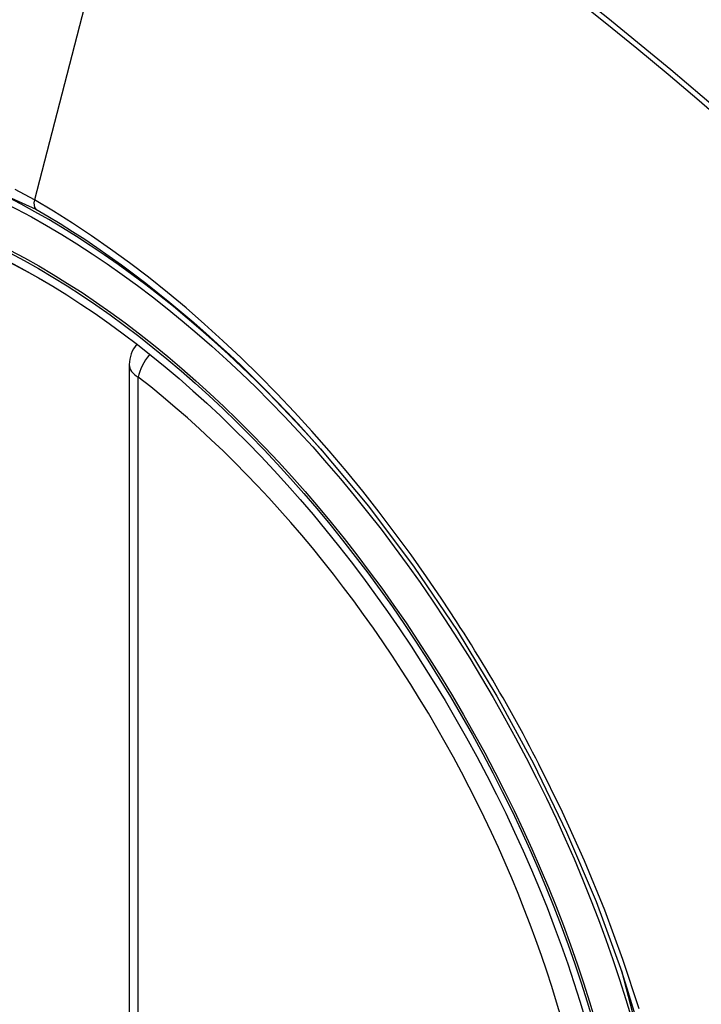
# Model space of a CAD drawing. Header units: inches. Extents: x 338.7 to 398.8, y 125.2 to 189.8.
# Tile 64 of 95: x 353.335 to 353.596, y 179.657 to 180.034. Entities that reach past the tile are written whole.
import ezdxf

# ---------------------------------------------------------------- set-up
doc = ezdxf.new("R2010")
doc.units = ezdxf.units.IN
doc.header["$MEASUREMENT"] = 0
doc.layers.add('Visible Edges(ANSI)', color=7, linetype='Continuous', lineweight=25)
doc.layers.add('Visible Tangent Edges(ANSI)', color=7, linetype='Continuous', lineweight=25)

msp = doc.modelspace()

# ---------------------------------------------------------------- linework, layer by layer
at = {"layer": 'Visible Edges(ANSI)'}
msp.add_line((353.3768616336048, 179.9021079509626), (353.3768616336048, 179.4168111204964), dxfattribs=at)
at = {"layer": 'Visible Edges(ANSI)', "flags": 128}
msp.add_lwpolyline([(353.4500490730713, 179.8699049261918), (353.4683981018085, 179.8478884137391), (353.4858972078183, 179.8245905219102), (353.5023561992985, 179.8002614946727), (353.5176133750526, 179.7751656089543), (353.5316250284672, 179.7494013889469), (353.5443111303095, 179.7231225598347), (353.5556047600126, 179.6964576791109), (353.5654443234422, 179.6695180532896)], dxfattribs=at)
at = {"layer": 'Visible Edges(ANSI)'}
msp.add_arc((353.3886726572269, 179.9021079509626), 0.0118110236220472, 138.6130451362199, 180, dxfattribs=at)
for centre, major_axis, ratio, start_param, end_param in [((353.4499181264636, 179.1731392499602), (-0.6483489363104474, 1.125876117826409), 0.5780931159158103, 5.163459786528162, 5.835981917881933), ((353.3451744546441, 179.6760920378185), (0.1571754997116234, -0.2729396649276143), 0.5780931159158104, 2.362013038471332, 7.062764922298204)]:
    msp.add_ellipse(centre, major_axis=major_axis, ratio=ratio, start_param=start_param, end_param=end_param, dxfattribs=at)
msp.add_ellipse((353.3416945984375, 179.6740881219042), major_axis=(-0.1596313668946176, 0.2772043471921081), ratio=0.5780931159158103, dxfattribs=at)
at = {"layer": 'Visible Tangent Edges(ANSI)'}
for p, q in [((353.3884654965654, 180.1509538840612), (353.3405679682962, 179.965147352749)), ((353.380321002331, 179.412001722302), (353.380321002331, 179.8972985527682))]:
    msp.add_line(p, q, dxfattribs=at)
at = {"layer": 'Visible Tangent Edges(ANSI)', "flags": 128}
for points in [[(353.6081635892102, 179.9945510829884), (353.5841978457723, 180.0150235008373), (353.5600606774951, 180.0348224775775), (353.535780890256, 180.0539242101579), (353.5113875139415, 180.0723057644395), (353.4869099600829, 180.0899462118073), (353.4623775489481, 180.1068273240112), (353.4378233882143, 180.1229291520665), (353.4132834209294, 180.1382332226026), (353.3887537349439, 180.152743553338), (353.364225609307, 180.1664667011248), (353.339692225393, 180.1794072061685), (353.315169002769, 180.1915524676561), (353.2906846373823, 180.202886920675), (353.2662677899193, 180.2133956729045), (353.2419471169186, 180.2230638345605), (353.2177514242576, 180.2318777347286), (353.1937085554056, 180.2398295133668), (353.1698453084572, 180.2469130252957), (353.1461885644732, 180.2531221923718), (353.1227480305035, 180.2584555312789), (353.0995194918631, 180.2629168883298)], [(353.3884655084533, 180.1509538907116), (353.400689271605, 180.1438153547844), (353.4129154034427, 180.1364765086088), (353.4251437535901, 180.1289371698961), (353.4373740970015, 180.1211970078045), (353.4496061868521, 180.1132557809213), (353.4618366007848, 180.1051151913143), (353.4740593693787, 180.0967787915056), (353.4862708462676, 180.0882490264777), (353.4984673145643, 180.0795283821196), (353.5106451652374, 180.070619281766), (353.5228007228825, 180.0615241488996), (353.5349303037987, 180.0522456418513), (353.5470303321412, 180.0427867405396), (353.5590971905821, 180.0331505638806), (353.5711272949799, 180.0233401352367), (353.5831171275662, 180.0133585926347), (353.5950631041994, 180.0032091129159), (353.6069618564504, 179.9928950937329)], [(353.1324974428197, 179.6358962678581), (353.1082802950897, 179.705048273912), (353.0947603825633, 179.7727579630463), (353.0925511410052, 179.8359805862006), (353.1017600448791, 179.8915758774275), (353.122020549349, 179.9372100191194), (353.1522758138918, 179.9705901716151), (353.1912275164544, 179.9902144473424), (353.2372155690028, 179.9953309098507), (353.287911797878, 179.9856659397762), (353.3410685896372, 179.9616925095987)], [(353.3405679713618, 179.9651473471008), (353.3332595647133, 179.9692300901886)], [(353.502190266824, 179.8036850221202), (353.4965240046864, 179.812306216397), (353.4907176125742, 179.8208210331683), (353.484778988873, 179.8292190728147), (353.4787159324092, 179.8374898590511), (353.4725363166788, 179.8456230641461), (353.4662479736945, 179.8536082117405), (353.459858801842, 179.8614349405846), (353.4533766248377, 179.869092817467), (353.4468087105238, 179.8765724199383), (353.4401552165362, 179.8838760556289), (353.4334184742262, 179.8910020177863), (353.4266022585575, 179.8979459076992), (353.4197105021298, 179.9047034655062), (353.4127469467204, 179.9112702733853), (353.405715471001, 179.9176420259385), (353.3986198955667, 179.9238143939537), (353.3914640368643, 179.9297830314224), (353.3842554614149, 179.9355400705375), (353.3770104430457, 179.941071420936), (353.3697386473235, 179.9463712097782), (353.3624493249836, 179.9514340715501), (353.3551516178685, 179.9562546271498), (353.3478547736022, 179.960827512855), (353.3405679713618, 179.9651473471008)], [(353.3410685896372, 179.9616925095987), (353.3457466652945, 179.9589474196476), (353.3504305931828, 179.9560967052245), (353.3551178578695, 179.953141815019), (353.3598059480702, 179.9500840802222), (353.3644924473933, 179.9469250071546), (353.3691748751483, 179.9436660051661), (353.3738507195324, 179.9403084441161), (353.3785174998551, 179.9368537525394), (353.3831727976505, 179.9333033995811), (353.3878141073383, 179.9296587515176), (353.3924378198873, 179.925922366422), (353.3970385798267, 179.9220994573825), (353.4016149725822, 179.9181913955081), (353.4061659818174, 179.9141993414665), (353.4106905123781, 179.9101243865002), (353.4151875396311, 179.9059676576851), (353.4196560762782, 179.9017303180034), (353.4240949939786, 179.897413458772), (353.4285032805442, 179.8930181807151), (353.4328799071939, 179.8885456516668), (353.4372238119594, 179.8839969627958), (353.4415339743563, 179.8793732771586), (353.4458093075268, 179.8746756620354), (353.4500490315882, 179.8699048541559)], [(353.5337174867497, 179.7490783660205), (353.5325161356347, 179.7514066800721), (353.5313047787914, 179.753730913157), (353.5300834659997, 179.7560509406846), (353.5288522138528, 179.7583667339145), (353.5276110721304, 179.7606782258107), (353.5263600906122, 179.7629853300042), (353.5250992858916, 179.7652879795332), (353.523828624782, 179.7675860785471), (353.5225482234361, 179.7698796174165), (353.521258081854, 179.7721684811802), (353.5199582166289, 179.774452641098), (353.5186486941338, 179.7767320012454), (353.5173294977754, 179.7790064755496), (353.5160006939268, 179.7812760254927), (353.5146622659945, 179.783540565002), (353.5133143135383, 179.7858000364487), (353.5119568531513, 179.7880543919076), (353.5105898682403, 179.7903035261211), (353.509213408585, 179.7925473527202), (353.5078275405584, 179.79478585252), (353.5064322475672, 179.7970189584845), (353.5050275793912, 179.7992465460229), (353.5036135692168, 179.8014685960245), (353.502190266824, 179.8036850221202)], [(353.5721129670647, 179.655405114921), (353.5658845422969, 179.674328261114), (353.5588884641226, 179.6932526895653), (353.5511767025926, 179.7120532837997), (353.5427786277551, 179.7306750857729), (353.5337174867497, 179.7490783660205)], [(353.5654368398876, 179.6695365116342), (353.5833559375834, 179.6009154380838)]]:
    msp.add_lwpolyline(points, dxfattribs=at)
at = {"layer": 'Visible Tangent Edges(ANSI)'}
for centre, major_axis, ratio, start_param, end_param in [((353.3441806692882, 179.6755197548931), (-0.1728458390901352, 0.3001516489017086), 0.5780931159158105, 5.04971126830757, 10.65825284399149), ((353.3438524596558, 179.9657096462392), (-0.0024558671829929, -0.0042646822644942), 0.5780931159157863, 5.159178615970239, 6.139354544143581), ((353.3886726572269, 179.9021079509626), (0.0072364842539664, 0.0093345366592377), 0.4718260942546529, 1.511653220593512, 2.426531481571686), ((353.3886726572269, 179.9021079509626), (-0.0118110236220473, -1e-16), 0.5758617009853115, 0, 0.7853981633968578), ((353.3441304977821, 179.6754908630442), (0.1502990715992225, -0.2609985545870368), 0.5780931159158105, 5.670484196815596, 8.470550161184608)]:
    msp.add_ellipse(centre, major_axis=major_axis, ratio=ratio, start_param=start_param, end_param=end_param, dxfattribs=at)
for centre, major_axis, ratio in [((353.3447727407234, 179.6758607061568), (0.1707766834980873, -0.2965585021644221), 0.5780931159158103), ((353.3417984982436, 179.6741479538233), (-0.1623805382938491, 0.2819783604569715), 0.5780931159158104), ((353.3416945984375, 179.6740881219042), (0.1617849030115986, -0.2809440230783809), 0.5780931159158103)]:
    msp.add_ellipse(centre, major_axis=major_axis, ratio=ratio, dxfattribs=at)

doc.saveas('drawing.dxf')
